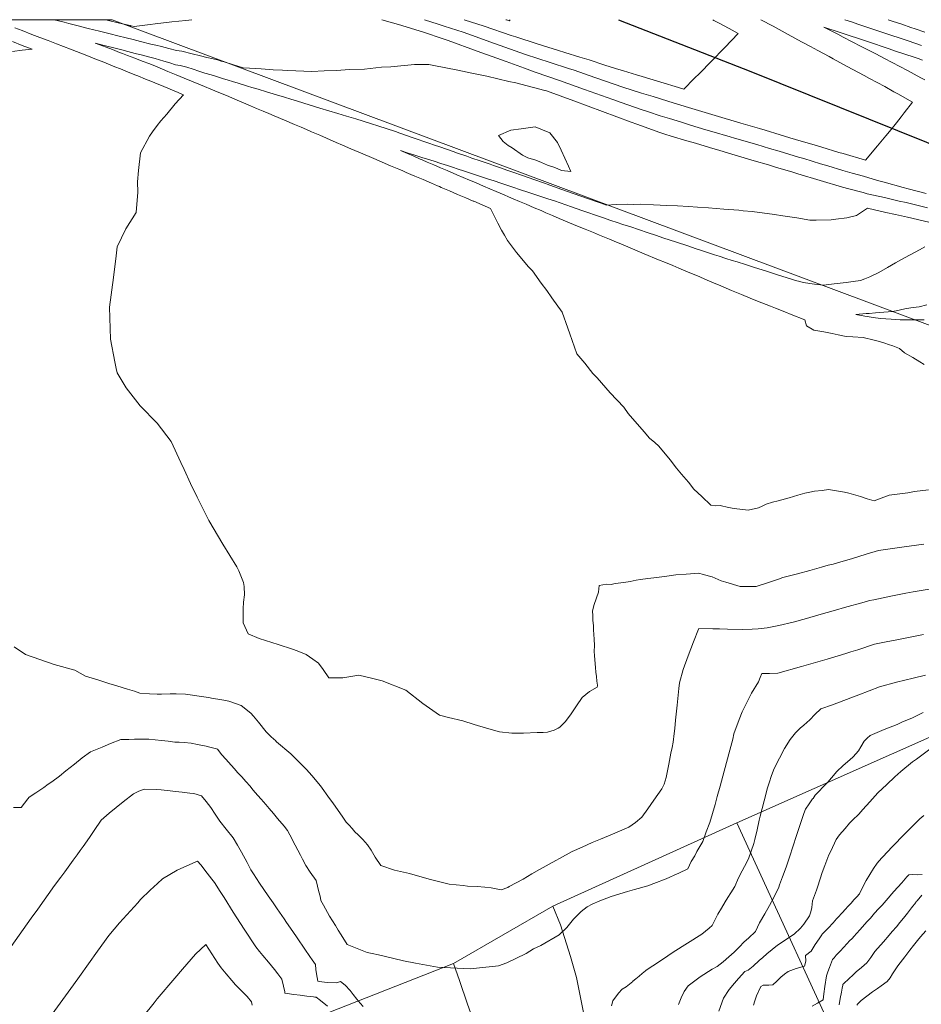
# Model space of a CAD drawing. Header units: inches. Extents: x 11351264 to 11356330, y 6702313 to 6706468.
# Tile 89 of 160: x 11353182 to 11353637, y 6705971 to 6706468. Entities that reach past the tile are written whole.
import ezdxf

# ---------------------------------------------------------------- set-up
doc = ezdxf.new("R2010")
doc.units = ezdxf.units.IN
doc.header["$MEASUREMENT"] = 0
doc.layers.add('Shumate_Contours_clip1', color=7, linetype='Continuous', lineweight=0)
doc.layers.add('Shumate_Parcels_clip1', color=7, linetype='Continuous', lineweight=0)
doc.layers.add('Shumate_Streets_clip1', color=7, linetype='Continuous')

msp = doc.modelspace()

# ---------------------------------------------------------------- linework, layer by layer
at = {"layer": 'Shumate_Contours_clip1'}
for points, elevation in [([(11353640.21, 6706373.11), (11353636.75, 6706373.96), (11353629.31, 6706375.77), (11353625.92, 6706376.54), (11353618.43, 6706378.3), (11353609.67, 6706380.26), (11353607.65, 6706380.81), (11353600.44, 6706382.73), (11353597.25, 6706383.58), (11353585.99, 6706386.98), (11353574.73, 6706390.36), (11353572.12, 6706391.13), (11353563.48, 6706393.72), (11353559.93, 6706394.78), (11353552.72, 6706396.93), (11353547.59, 6706398.45), (11353541.4, 6706400.28), (11353535.35, 6706402.08), (11353530.07, 6706403.63), (11353523.1, 6706405.71), (11353518.75, 6706406.98), (11353510.84, 6706409.33), (11353507.64, 6706410.33), (11353505.11, 6706411.14), (11353493.38, 6706415.45), (11353490.65, 6706416.44), (11353476.18, 6706421.75), (11353461.68, 6706427.09), (11353447.84, 6706432.21), (11353447.14, 6706432.43), (11353447.02, 6706432.42), (11353432.42, 6706436.2), (11353428.89, 6706436.87), (11353417.72, 6706439.62), (11353410.16, 6706441.04), (11353403.06, 6706442.7), (11353390.94, 6706444.97), (11353388.43, 6706445.53), (11353384.27, 6706445.49), (11353381.29, 6706445.53), (11353369.29, 6706444.33), (11353364.67, 6706444.07), (11353355.99, 6706443.12), (11353348.22, 6706442.91), (11353342.12, 6706442.54), (11353335.65, 6706442.38), (11353329.41, 6706441.99), (11353325.38, 6706442.05), (11353321.31, 6706442.25), (11353316.91, 6706442.47), (11353314.57, 6706442.61), (11353309.99, 6706442.84), (11353307.84, 6706442.98), (11353303.9, 6706443.25), (11353301.17, 6706443.4), (11353294.75, 6706443.88), (11353289.87, 6706445.37), (11353285.12, 6706446.82), (11353284.44, 6706447.02), (11353283.67, 6706447.24), (11353281.81, 6706447.78), (11353279.69, 6706448.28), (11353276.43, 6706449.1), (11353273.21, 6706449.93), (11353269.09, 6706450.96), (11353263.87, 6706452.19), (11353261.06, 6706452.59), (11353257.27, 6706453.6), (11353253.48, 6706454.53), (11353250.72, 6706455.23), (11353248.19, 6706455.85), (11353242.91, 6706457.17), (11353239.21, 6706458.08), (11353235.76, 6706458.95), (11353231.59, 6706460), (11353227.6, 6706461.01), (11353222.3, 6706462.33), (11353216.63, 6706463.75), (11353210.88, 6706465.21), (11353206.82, 6706466.24), (11353204.44, 6706466.84), (11353199.43, 6706468.13)], 1404), ([(11353268.86, 6706468.13), (11353265.79, 6706467.77), (11353258.79, 6706466.98), (11353256.12, 6706466.65), (11353251.78, 6706466.15), (11353246.55, 6706465.48), (11353239.79, 6706464.62), (11353238.22, 6706464.99), (11353237.98, 6706465.05), (11353237.7, 6706465.12), (11353232.44, 6706466.4), (11353226.78, 6706467.78), (11353225.37, 6706468.13)], 1406), ([(11353639.53, 6706380.37), (11353630.44, 6706382.71), (11353627.87, 6706383.35), (11353618.2, 6706386.12), (11353614.99, 6706386.99), (11353607.8, 6706389.06), (11353602.15, 6706390.64), (11353597.41, 6706392.01), (11353589.83, 6706394.31), (11353586.15, 6706395.42), (11353577.69, 6706397.96), (11353575.07, 6706398.74), (11353565.28, 6706401.67), (11353560.43, 6706403.12), (11353554.02, 6706405.03), (11353542.7, 6706408.37), (11353540.61, 6706408.98), (11353531.37, 6706411.67), (11353528.23, 6706412.59), (11353520.54, 6706414.9), (11353516.02, 6706416.31), (11353509.94, 6706418.17), (11353505.2, 6706419.65), (11353499.35, 6706421.53), (11353495.66, 6706422.7), (11353485.55, 6706426.34), (11353481.35, 6706427.82), (11353469.97, 6706431.9), (11353467.05, 6706432.92), (11353454.39, 6706437.46), (11353442.12, 6706441.65), (11353436.74, 6706443.59), (11353427.49, 6706446.93), (11353412.84, 6706452.25), (11353398.16, 6706457.63), (11353395.28, 6706458.7), (11353386.23, 6706461.69), (11353381.42, 6706463.13), (11353373.12, 6706465.62), (11353364.75, 6706468.13)], 1406), ([(11353556.11, 6706468.13), (11353562.21, 6706464.81), (11353565.22, 6706463.17), (11353568.33, 6706461.47), (11353574.71, 6706458.02), (11353576.89, 6706456.83), (11353581.09, 6706454.57), (11353584.72, 6706452.59), (11353590.51, 6706449.47), (11353592.56, 6706448.36), (11353599.56, 6706444.57), (11353608.23, 6706439.87), (11353610.87, 6706438.42), (11353618.56, 6706434.31), (11353623.2, 6706431.73), (11353625.23, 6706430.61), (11353632.52, 6706426.53), (11353628.3, 6706421.05), (11353626.79, 6706419.11), (11353624.45, 6706416.07), (11353620.92, 6706411.74), (11353619.12, 6706409.51), (11353614.91, 6706404.42), (11353608.81, 6706397.12), (11353597.56, 6706400.49), (11353595.41, 6706401.14), (11353586.9, 6706403.69), (11353583.03, 6706404.85), (11353576.38, 6706406.84), (11353570.64, 6706408.55), (11353565.85, 6706409.99), (11353558.25, 6706412.26), (11353555.33, 6706413.13), (11353545.94, 6706415.9), (11353533.04, 6706419.74), (11353522.85, 6706422.8), (11353512.23, 6706426.01), (11353505.33, 6706428.13), (11353501.62, 6706429.29), (11353495.87, 6706431.07), (11353491.03, 6706432.61), (11353486.38, 6706434.06), (11353477.58, 6706437.15), (11353472.25, 6706438.95), (11353461.82, 6706442.58), (11353458.98, 6706443.47), (11353449.7, 6706446.52), (11353437.2, 6706450.62), (11353432.06, 6706452.43), (11353421.69, 6706456.08), (11353408.08, 6706460.93), (11353405.77, 6706461.77), (11353396.3, 6706464.88), (11353393.24, 6706465.89), (11353386.31, 6706468.13)], 1408), ([(11353531.74, 6706468.13), (11353532.36, 6706467.79), (11353534.62, 6706466.56), (11353539.99, 6706463.64), (11353544.62, 6706461.12), (11353537.81, 6706454.08), (11353530.95, 6706447.06), (11353525.17, 6706441.2), (11353522.45, 6706438.49), (11353517.1, 6706433.07), (11353514.52, 6706433.85), (11353505.5, 6706436.54), (11353496.14, 6706439.36), (11353493.26, 6706440.26), (11353486.76, 6706442.22), (11353482.65, 6706443.51), (11353477.34, 6706445.11), (11353469.4, 6706447.8), (11353464.77, 6706449.19), (11353457.1, 6706451.61), (11353454, 6706452.56), (11353443.2, 6706455.96), (11353432.38, 6706459.41), (11353430, 6706460.22), (11353416.43, 6706464.89), (11353406.39, 6706468.13)], 1410), ([(11353429.59, 6706468.13), (11353429.06, 6706467.58), (11353427.66, 6706468.01), (11353427.39, 6706468.1), (11353427.32, 6706468.13)], 1412), ([(11353637.6, 6706447.69), (11353635.47, 6706448.45), (11353633.5, 6706449.14), (11353623.56, 6706452.46), (11353620.82, 6706453.37), (11353609.83, 6706457.04), (11353596.09, 6706461.63), (11353587.87, 6706464.38), (11353594.92, 6706460.74), (11353597.65, 6706459.32), (11353606.67, 6706454.66), (11353614.06, 6706450.81), (11353618.38, 6706448.56), (11353630.07, 6706442.44), (11353636.83, 6706438.8), (11353638.73, 6706437.77)], 1406), ([(11353637.17, 6706455.09), (11353630.31, 6706457.48), (11353617.64, 6706461.71), (11353604.96, 6706465.93), (11353602.28, 6706466.82), (11353598.37, 6706468.13)], 1408), ([(11353638.87, 6706461.76), (11353633.96, 6706463.46), (11353631.73, 6706464.24), (11353627.12, 6706465.84), (11353622.24, 6706467.46), (11353620.24, 6706468.13)], 1410), ([(11353179.46, 6706464.06), (11353183.22, 6706462.66), (11353188.18, 6706460.72), (11353192.22, 6706459.15), (11353196.36, 6706457.57), (11353200.53, 6706455.97), (11353204.07, 6706454.62), (11353207.58, 6706453.27), (11353213.72, 6706450.84), (11353216.8, 6706449.63), (11353219.08, 6706448.71), (11353224.45, 6706446.61), (11353229.2, 6706444.71), (11353233.65, 6706442.92), (11353235.52, 6706442.16), (11353239.29, 6706440.64), (11353242.5, 6706439.37), (11353244.65, 6706438.49), (11353249.08, 6706436.67), (11353251.33, 6706435.75), (11353253.51, 6706434.85), (11353257.94, 6706433.03), (11353262.03, 6706431.35), (11353262.24, 6706431.26), (11353264.68, 6706430.21), (11353260.42, 6706425.65), (11353256.3, 6706420.49), (11353253.28, 6706417.08), (11353251.37, 6706414.67), (11353249.06, 6706411.48), (11353247.58, 6706409.33), (11353242.92, 6706400.85), (11353241.89, 6706391.91), (11353241.41, 6706386.18), (11353241.66, 6706381.09), (11353240.76, 6706370.71), (11353235.53, 6706362.47), (11353231.27, 6706353.5), (11353230.66, 6706348.92), (11353229.27, 6706337.91), (11353227.36, 6706322.94), (11353227.76, 6706306.77), (11353230.07, 6706295.33), (11353230.6, 6706291.91), (11353231.23, 6706289.75), (11353235.7, 6706282.27), (11353242.75, 6706273.13), (11353251.34, 6706264.3), (11353258.48, 6706255.2), (11353263.24, 6706244.56), (11353264.98, 6706240.93), (11353268.15, 6706233.95), (11353271.48, 6706226.95), (11353277.44, 6706215.3), (11353284.49, 6706203.24), (11353291.56, 6706191.83), (11353292.67, 6706189.88), (11353295.01, 6706183.94), (11353295.24, 6706181.94), (11353295.49, 6706177.66), (11353294.9, 6706173.95), (11353294.78, 6706170.57), (11353294.82, 6706166.26), (11353294.85, 6706163.51), (11353297.35, 6706158.02), (11353302.92, 6706155.56), (11353312.42, 6706152.62), (11353319.65, 6706150.33), (11353321.99, 6706149.38), (11353326.6, 6706147.6), (11353329.98, 6706145.15), (11353332.84, 6706143.22), (11353335.17, 6706139.91), (11353338.01, 6706135.8), (11353340.41, 6706135.78), (11353345.14, 6706135.82), (11353353.14, 6706137.16), (11353359.6, 6706135.65), (11353364.95, 6706134.32), (11353376.79, 6706129.58), (11353385.41, 6706122.77), (11353393.82, 6706116.92), (11353398.41, 6706115.81), (11353405.59, 6706114.01), (11353411.39, 6706112.27), (11353417.61, 6706110.29), (11353424.22, 6706108.56), (11353430.32, 6706107.85), (11353436.26, 6706107.78), (11353443.11, 6706108.12), (11353446.16, 6706108.2), (11353448.31, 6706108.3), (11353451.67, 6706109.43), (11353453.78, 6706110.41), (11353454.66, 6706110.8), (11353455.13, 6706111.37), (11353457.4, 6706113.75), (11353460.33, 6706117.52), (11353463.07, 6706121.68), (11353465.83, 6706125.79), (11353467.66, 6706127.41), (11353469.56, 6706128.92), (11353473.38, 6706131.05), (11353473.54, 6706131.66), (11353473.57, 6706131.99), (11353473.34, 6706134.13), (11353473.09, 6706136.42), (11353472.84, 6706138.71), (11353472.61, 6706141), (11353472.24, 6706144.82), (11353472.06, 6706146.97), (11353471.91, 6706149.09), (11353472.12, 6706152.04), (11353471.86, 6706155.37), (11353471.59, 6706160.07), (11353471.51, 6706162.14), (11353471.32, 6706164.78), (11353471.25, 6706167.23), (11353471.09, 6706169.49), (11353471.68, 6706172.29), (11353473.16, 6706176.14), (11353474.18, 6706179.05), (11353474.37, 6706182.45), (11353478.07, 6706183.09), (11353480.48, 6706182.98), (11353482.56, 6706183.4), (11353486.92, 6706184), (11353490.02, 6706184.48), (11353493.2, 6706185.03), (11353495.33, 6706185.35), (11353499.03, 6706185.9), (11353501.96, 6706186.3), (11353507.38, 6706187.03), (11353513.14, 6706187.78), (11353518.32, 6706188.12), (11353524.68, 6706188.59), (11353526.91, 6706187.93), (11353531.49, 6706186.73), (11353536.09, 6706184.78), (11353538.29, 6706184.11), (11353545.57, 6706181.94), (11353548.07, 6706181.89), (11353553.72, 6706181.92), (11353559.33, 6706183.71), (11353562.48, 6706184.83), (11353564.9, 6706185.64), (11353567.17, 6706186.37), (11353574.46, 6706188.31), (11353580.77, 6706190.06), (11353586.57, 6706191.67), (11353589.97, 6706192.59), (11353592.48, 6706193.25), (11353597.63, 6706194.71), (11353601.74, 6706195.92), (11353609.19, 6706198.26), (11353615.38, 6706200.14), (11353627.11, 6706201.82), (11353638.3, 6706203.2)], 1404), ([(11353178.34, 6706457.1), (11353183.28, 6706455.14), (11353188.26, 6706453.16), (11353183.26, 6706452.69), (11353178.33, 6706452.04)], 1406), ([(11353640.88, 6706365.88), (11353630, 6706368.39), (11353623.96, 6706369.73), (11353619.12, 6706370.83), (11353609.83, 6706372.87), (11353604.35, 6706369.31), (11353599.4, 6706367.99), (11353593.9, 6706367.32), (11353591.51, 6706367), (11353583.88, 6706366.81), (11353580.81, 6706366.95), (11353574.22, 6706368), (11353567.1, 6706369.08), (11353562.92, 6706369.73), (11353551.61, 6706371.25), (11353547.17, 6706371.66), (11353544.89, 6706371.87), (11353537.31, 6706372.5), (11353529.64, 6706373.17), (11353524.08, 6706373.52), (11353519.51, 6706373.85), (11353513.93, 6706374.19), (11353508.51, 6706374.36), (11353501.86, 6706374.63), (11353495.22, 6706374.9), (11353491.8, 6706374.83), (11353488.53, 6706374.94), (11353483.05, 6706374.72), (11353478.08, 6706374.53), (11353475.38, 6706375.4), (11353474.9, 6706375.56), (11353468.57, 6706377.8), (11353461.8, 6706380.21), (11353455.02, 6706382.61), (11353448.25, 6706385.01), (11353447.3, 6706385.33), (11353446.27, 6706385.68), (11353441.46, 6706387.38), (11353439.1, 6706388.2), (11353434.69, 6706389.76), (11353431.91, 6706390.73), (11353427.92, 6706392.14), (11353424.72, 6706393.25), (11353421.15, 6706394.51), (11353419.38, 6706395.11), (11353417.46, 6706395.76), (11353414.37, 6706396.85), (11353410.24, 6706398.28), (11353407.6, 6706399.21), (11353403.02, 6706400.8), (11353400.84, 6706401.56), (11353394.08, 6706403.91), (11353391.37, 6706404.82), (11353388.43, 6706405.8), (11353380.53, 6706408.54), (11353373.77, 6706410.88), (11353371.67, 6706411.61), (11353367, 6706413.23), (11353363.25, 6706414.43), (11353358.98, 6706415.78), (11353351.65, 6706418), (11353347.01, 6706419.4), (11353342.6, 6706420.74), (11353333.54, 6706423.49), (11353328.08, 6706425.15), (11353322.23, 6706426.93), (11353318.81, 6706427.98), (11353315.61, 6706428.95), (11353311.57, 6706430.18), (11353306.59, 6706431.69), (11353302.27, 6706433.01), (11353299.2, 6706433.94), (11353296.99, 6706434.62), (11353292.22, 6706436.1), (11353289.41, 6706436.96), (11353287.22, 6706437.62), (11353284.27, 6706438.51), (11353281.32, 6706439.4), (11353278.59, 6706440.23), (11353275.49, 6706441.17), (11353272.44, 6706442.16), (11353269.58, 6706443.12), (11353266.3, 6706444.09), (11353263.05, 6706444.93), (11353260.7, 6706445.38), (11353257.75, 6706446.27), (11353254.79, 6706447.17), (11353250.39, 6706448.52), (11353247.66, 6706449.23), (11353243.94, 6706450.17), (11353240.23, 6706451.12), (11353236.5, 6706452.08), (11353233.53, 6706452.84), (11353229.58, 6706453.86), (11353225.99, 6706454.79), (11353220.08, 6706456.31), (11353225.6, 6706454.23), (11353228.81, 6706453.01), (11353232.42, 6706451.64), (11353233.87, 6706451.07), (11353236.46, 6706450.08), (11353240.17, 6706448.66), (11353243.88, 6706447.24), (11353247.59, 6706445.82), (11353251.38, 6706444.27), (11353254.11, 6706443.14), (11353256.84, 6706442.02), (11353260.93, 6706440.34), (11353265.05, 6706438.65), (11353269.58, 6706436.77), (11353275.32, 6706434.35), (11353278.42, 6706433.06), (11353280.46, 6706432.21), (11353283.37, 6706431), (11353286.29, 6706429.78), (11353290.51, 6706428.02), (11353295.01, 6706426.11), (11353298.51, 6706424.62), (11353301.56, 6706423.34), (11353304.85, 6706421.96), (11353307.7, 6706420.76), (11353310.41, 6706419.62), (11353315.67, 6706417.36), (11353320.7, 6706415.2), (11353324.01, 6706413.79), (11353326.66, 6706412.66), (11353329.21, 6706411.58), (11353333.4, 6706409.76), (11353336.87, 6706408.24), (11353341.74, 6706406.11), (11353344.89, 6706404.75), (11353349.04, 6706402.98), (11353353.19, 6706401.21), (11353358.34, 6706399.01), (11353360.8, 6706397.96), (11353365, 6706396.16), (11353369.19, 6706394.37), (11353373.39, 6706392.57), (11353375.36, 6706391.73), (11353377.12, 6706390.98), (11353379.37, 6706390.02), (11353381.36, 6706389.17), (11353385.6, 6706387.36), (11353389.85, 6706385.54), (11353392.77, 6706384.29), (11353393.82, 6706383.84), (11353394.74, 6706383.45), (11353398.88, 6706381.68), (11353403.01, 6706379.92), (11353407.15, 6706378.15), (11353410.89, 6706376.55), (11353411.2, 6706376.42), (11353415.38, 6706374.63), (11353419.56, 6706372.85), (11353421.44, 6706369.15), (11353423.27, 6706365.41), (11353425.2, 6706361.76), (11353426.61, 6706359.36), (11353428.11, 6706356.69), (11353432.65, 6706350.64), (11353438.7, 6706343.32), (11353440.75, 6706341.27), (11353445.16, 6706335.07), (11353447.96, 6706331.37), (11353450.48, 6706327.75), (11353455.81, 6706320.44), (11353458.64, 6706312.4), (11353459.65, 6706309.48), (11353463.13, 6706299.43), (11353467.16, 6706294.72), (11353471.23, 6706289.48), (11353473.41, 6706287.22), (11353479.94, 6706279.7), (11353486.97, 6706272.39), (11353489.16, 6706269.21), (11353497.15, 6706260.08), (11353499.84, 6706256.87), (11353502.52, 6706254.59), (11353504.58, 6706252.83), (11353510.33, 6706245.79), (11353513.41, 6706241.66), (11353515.95, 6706238.58), (11353519.56, 6706234.63), (11353522.26, 6706230.97), (11353526.21, 6706227.4), (11353530.84, 6706223), (11353533.37, 6706222.71), (11353535.58, 6706222.75), (11353539.79, 6706221.76), (11353542.52, 6706221.31), (11353549.65, 6706220.52), (11353554.86, 6706221.68), (11353556.76, 6706222.48), (11353558.79, 6706223.4), (11353561.89, 6706224.47), (11353564.72, 6706225.18), (11353570.38, 6706226.75), (11353572.46, 6706227.3), (11353574.66, 6706227.94), (11353578.26, 6706229.01), (11353580.68, 6706229.61), (11353583.09, 6706230.06), (11353587, 6706230.39), (11353590.22, 6706230.84), (11353593.29, 6706230.35), (11353598.34, 6706229.51), (11353600.41, 6706228.98), (11353606.3, 6706227.31), (11353609.72, 6706226.14), (11353613.21, 6706225.18), (11353620.87, 6706227.95), (11353630.28, 6706229.24), (11353633.66, 6706229.88), (11353640.62, 6706230.71)], 1402), ([(11353638.87, 6706353.35), (11353636.16, 6706351.94), (11353633.91, 6706350.74), (11353628.58, 6706347.85), (11353623.98, 6706345.26), (11353620.03, 6706342.93), (11353615.55, 6706340.46), (11353611.02, 6706338.21), (11353608.53, 6706337.28), (11353606.38, 6706336.46), (11353602.69, 6706335.97), (11353599.1, 6706335.45), (11353593.07, 6706334.68), (11353587.74, 6706333.99), (11353583.09, 6706334.63), (11353577.46, 6706335.4), (11353575.72, 6706335.85), (11353573.46, 6706336.49), (11353570.98, 6706337.24), (11353564.92, 6706339.16), (11353558.86, 6706341.07), (11353552.8, 6706342.99), (11353548.32, 6706344.44), (11353544.05, 6706345.78), (11353541.63, 6706346.56), (11353538.36, 6706347.59), (11353534.94, 6706348.68), (11353532.65, 6706349.41), (11353529.18, 6706350.56), (11353526.56, 6706351.43), (11353522.89, 6706352.66), (11353519.77, 6706353.7), (11353512.96, 6706355.91), (11353507.05, 6706357.83), (11353502.83, 6706359.25), (11353499.1, 6706360.51), (11353494.29, 6706362.14), (11353490.38, 6706363.46), (11353486.37, 6706364.78), (11353483.48, 6706365.74), (11353480.3, 6706366.78), (11353476.07, 6706368.23), (11353473.04, 6706369.27), (11353468.25, 6706370.92), (11353465.78, 6706371.78), (11353460.49, 6706373.62), (11353451.88, 6706376.63), (11353448.5, 6706377.74), (11353445.46, 6706378.74), (11353441.91, 6706379.92), (11353438.36, 6706381.09), (11353434.81, 6706382.27), (11353430.88, 6706383.56), (11353424.86, 6706385.61), (11353421.48, 6706386.72), (11353418.1, 6706387.82), (11353413.52, 6706389.31), (11353409.96, 6706390.47), (11353406.4, 6706391.63), (11353402.83, 6706392.79), (11353400.85, 6706393.43), (11353397.85, 6706394.45), (11353394.47, 6706395.53), (11353391.1, 6706396.62), (11353387.73, 6706397.7), (11353384.99, 6706398.58), (11353381.41, 6706399.73), (11353378.07, 6706400.79), (11353374.14, 6706402.05), (11353377.79, 6706400.49), (11353380.85, 6706399.18), (11353384.15, 6706397.77), (11353385.07, 6706397.37), (11353387.71, 6706396.24), (11353391.08, 6706394.8), (11353394.44, 6706393.36), (11353397.81, 6706391.92), (11353402.64, 6706389.85), (11353405.8, 6706388.5), (11353408.96, 6706387.15), (11353411.95, 6706385.87), (11353416.06, 6706384.11), (11353419.27, 6706382.74), (11353422.49, 6706381.36), (11353426.54, 6706379.63), (11353428.73, 6706378.69), (11353430.99, 6706377.73), (11353434.21, 6706376.35), (11353437.54, 6706374.92), (11353441.56, 6706373.2), (11353445.1, 6706371.69), (11353447.53, 6706370.64), (11353450.86, 6706369.21), (11353454.34, 6706367.74), (11353459.42, 6706365.61), (11353463.55, 6706363.87), (11353467.35, 6706362.31), (11353471.56, 6706360.58), (11353474.69, 6706359.3), (11353479.59, 6706357.27), (11353482.03, 6706356.27), (11353485.7, 6706354.76), (11353490.14, 6706352.93), (11353497.16, 6706349.97), (11353504.35, 6706346.94), (11353507.94, 6706345.45), (11353511.61, 6706343.92), (11353514.7, 6706342.64), (11353518.2, 6706341.18), (11353525.21, 6706338.21), (11353527.83, 6706337.09), (11353532.19, 6706335.23), (11353535.83, 6706333.67), (11353541.27, 6706331.4), (11353546.22, 6706329.36), (11353550.69, 6706327.57), (11353554.43, 6706326.06), (11353560.84, 6706323.49), (11353563.46, 6706322.42), (11353568.14, 6706320.55), (11353571.28, 6706319.29), (11353578.29, 6706316.49), (11353579.08, 6706313.52), (11353582.75, 6706311.42), (11353587.75, 6706310.43), (11353591.97, 6706309.72), (11353595.06, 6706309.04), (11353599.05, 6706308.2), (11353602.5, 6706308.05), (11353607.68, 6706307.64), (11353613.28, 6706306.34), (11353615.84, 6706305.55), (11353618.63, 6706304.75), (11353620.5, 6706304.02), (11353622.65, 6706303.47), (11353626.08, 6706302.16), (11353628.47, 6706299.97), (11353632.8, 6706297.6), (11353636.3, 6706295.41), (11353638.53, 6706293.96)], 1400), ([(11353639.8, 6706324.11), (11353635.93, 6706323.09), (11353632.98, 6706322.74), (11353629.47, 6706322.31), (11353627.19, 6706321.72), (11353625.13, 6706321.2), (11353622.4, 6706320.73), (11353618.05, 6706320.43), (11353615.96, 6706320.27), (11353613.87, 6706320.1), (11353610.7, 6706319.81), (11353609.27, 6706319.7), (11353604.06, 6706319.17), (11353608.56, 6706318.37), (11353609.64, 6706318.27), (11353612.72, 6706317.81), (11353616.5, 6706317.28), (11353619.06, 6706317.12), (11353621.86, 6706316.92), (11353624.07, 6706316.76), (11353626.34, 6706316.62), (11353629.9, 6706316.55), (11353631.9, 6706316.56), (11353634.44, 6706316.57), (11353638.46, 6706316.52)], 1398), ([(11353179.14, 6706151.49), (11353184.89, 6706147.63), (11353199.33, 6706142.55), (11353209.74, 6706139.66), (11353215.28, 6706136.66), (11353221.98, 6706134.57), (11353226.94, 6706132.88), (11353230.98, 6706131.76), (11353236.45, 6706130.1), (11353239.99, 6706129), (11353242.7, 6706128.09), (11353247.47, 6706127.62), (11353251.39, 6706127.53), (11353253.54, 6706127.57), (11353257.97, 6706127.64), (11353261.03, 6706127.67), (11353265.62, 6706127.52), (11353269.26, 6706127.01), (11353272.62, 6706126.54), (11353277.31, 6706125.8), (11353279.61, 6706125.36), (11353281.98, 6706125.02), (11353284.94, 6706124.48), (11353287.48, 6706123.91), (11353293.78, 6706121.84), (11353298.59, 6706118.01), (11353299.93, 6706116.46), (11353302.48, 6706113.47), (11353306.44, 6706108.46), (11353308.91, 6706105.91), (11353310.03, 6706105.04), (11353310.49, 6706104.62), (11353310.92, 6706104.22), (11353311.6, 6706103.48), (11353318.9, 6706097.33), (11353320.51, 6706095.79), (11353326.78, 6706089.5), (11353329.43, 6706086.42), (11353333.78, 6706081.25), (11353338.38, 6706074.84), (11353339.96, 6706072.61), (11353342.78, 6706068.85), (11353344.75, 6706065.92), (11353346.74, 6706062.96), (11353348.21, 6706061.39), (11353349.74, 6706059.72), (11353351.2, 6706058.03), (11353352.79, 6706056.41), (11353355.1, 6706054.11), (11353357.48, 6706051.49), (11353359.38, 6706048.83), (11353361.45, 6706045.17), (11353364.31, 6706041.03), (11353371.18, 6706038.57), (11353378.67, 6706036.96), (11353388.71, 6706034.19), (11353398.67, 6706031.59), (11353405.77, 6706030.86), (11353407.97, 6706030.65), (11353412.88, 6706030.41), (11353416.76, 6706030), (11353419.98, 6706029.7), (11353424.93, 6706028.78), (11353428.3, 6706029.86), (11353429.07, 6706030.39), (11353436.01, 6706034.14), (11353440.42, 6706036.77), (11353444.27, 6706038.91), (11353452.56, 6706043.57), (11353454.5, 6706044.59), (11353460.9, 6706048.12), (11353465.89, 6706050.25), (11353470.96, 6706052.64), (11353475.1, 6706054.34), (11353481.15, 6706056.79), (11353489.38, 6706060.3), (11353492.71, 6706062.7), (11353496.04, 6706065.34), (11353499.05, 6706069.65), (11353501.99, 6706074.01), (11353506.09, 6706079.7), (11353507.24, 6706082.04), (11353508.29, 6706085.46), (11353509.62, 6706092.19), (11353510.69, 6706097.7), (11353511.26, 6706100.62), (11353511.76, 6706103.21), (11353512.31, 6706107.72), (11353512.62, 6706110.15), (11353512.99, 6706114.42), (11353513.82, 6706122.03), (11353514.67, 6706130.47), (11353514.95, 6706133.18), (11353516.89, 6706139.96), (11353519.4, 6706146.95), (11353522.11, 6706154.01), (11353524.58, 6706160.33), (11353524.71, 6706160.68), (11353531.81, 6706160.55), (11353535.15, 6706160.46), (11353539.29, 6706160.3), (11353546.83, 6706160.14), (11353551.72, 6706160.36), (11353554.7, 6706160.49), (11353559.24, 6706160.97), (11353565.2, 6706162.26), (11353572.34, 6706163.94), (11353579.16, 6706165.79), (11353585.29, 6706167.51), (11353593.76, 6706169.97), (11353598.21, 6706171.24), (11353608.21, 6706174), (11353610.95, 6706174.77), (11353613.02, 6706175.19), (11353621.59, 6706177.03), (11353629.22, 6706178.45), (11353632.84, 6706179.15), (11353637.01, 6706179.93), (11353644.05, 6706181.13)], 1406), ([(11353178.94, 6706070.27), (11353182.7, 6706070.27), (11353186.15, 6706074.74), (11353186.82, 6706075.5), (11353190.19, 6706077.7), (11353194.2, 6706080.47), (11353196.44, 6706082.1), (11353198.17, 6706083.27), (11353202.08, 6706086.11), (11353205.21, 6706088.74), (11353209.6, 6706092.18), (11353213.57, 6706095.34), (11353217.68, 6706098.39), (11353223.56, 6706100.8), (11353227.85, 6706102.56), (11353233.09, 6706104.65), (11353237.02, 6706104.7), (11353239.86, 6706104.83), (11353247.18, 6706104.79), (11353253.53, 6706104.07), (11353256.92, 6706103.71), (11353260.31, 6706103.33), (11353262.44, 6706103.24), (11353265.01, 6706103.07), (11353268.53, 6706102.78), (11353271.79, 6706102.16), (11353276.12, 6706101.2), (11353277.97, 6706100.72), (11353281.24, 6706099.92), (11353281.85, 6706099.78), (11353284.06, 6706096.96), (11353286.03, 6706094.73), (11353288.8, 6706091.64), (11353290.35, 6706089.9), (11353292, 6706088.03), (11353294.1, 6706085.71), (11353296.19, 6706083.39), (11353298.26, 6706081.02), (11353299.73, 6706079.26), (11353302.18, 6706076.38), (11353303.84, 6706074.47), (11353306.16, 6706071.87), (11353307.96, 6706069.75), (11353310.08, 6706067.25), (11353312.07, 6706064.66), (11353315.49, 6706060.83), (11353317.08, 6706058.65), (11353318.27, 6706056.5), (11353321.04, 6706051.32), (11353323.68, 6706046.22), (11353324.73, 6706044.2), (11353326.36, 6706041.07), (11353328.64, 6706037.61), (11353331.55, 6706033.36), (11353332.95, 6706027.78), (11353333.59, 6706025.52), (11353334, 6706023.32), (11353335.4, 6706020.95), (11353338.29, 6706015.45), (11353341.32, 6706010.78), (11353342.79, 6706008.4), (11353344.25, 6706006.07), (11353347.25, 6706001.14), (11353357.43, 6705997.09), (11353359.81, 6705996.58), (11353363.1, 6705995.86), (11353370.76, 6705994.01), (11353375.63, 6705992.87), (11353381.77, 6705991.62), (11353389.09, 6705990.31), (11353392.93, 6705989.72), (11353409.36, 6705988.76), (11353423.62, 6705990.28), (11353427.83, 6705991.89), (11353432.43, 6705994.02), (11353437.59, 6705996.6), (11353441.34, 6705998.97), (11353444.96, 6706000.64), (11353454.34, 6706005.97), (11353458.14, 6706009.78), (11353461.54, 6706013.97), (11353465.44, 6706017.7), (11353468.45, 6706020.09), (11353470.91, 6706021.45), (11353474.77, 6706023.14), (11353480.42, 6706025.34), (11353488.69, 6706027.9), (11353492.21, 6706028.91), (11353499.07, 6706030.7), (11353501.98, 6706031.85), (11353508.23, 6706034.21), (11353510.19, 6706035.12), (11353512.28, 6706036.12), (11353514.73, 6706037.22), (11353519.21, 6706039.38), (11353520.94, 6706043.07), (11353522.66, 6706045.81), (11353523.77, 6706048.15), (11353526.76, 6706053.19), (11353528.51, 6706058.04), (11353530.36, 6706062.74), (11353533, 6706071.82), (11353534.02, 6706075.85), (11353535.46, 6706081.07), (11353537.53, 6706088.64), (11353539.23, 6706094.86), (11353539.81, 6706097.41), (11353541.84, 6706104.87), (11353542.41, 6706107.56), (11353545.12, 6706114.73), (11353546.61, 6706118.67), (11353549.51, 6706124.33), (11353551.39, 6706128.08), (11353554.82, 6706133.71), (11353555.67, 6706135.99), (11353556.53, 6706137.96), (11353560.34, 6706138), (11353564.66, 6706138.18), (11353576.6, 6706141.43), (11353589.54, 6706145.18), (11353598.99, 6706148.11), (11353601.5, 6706148.83), (11353604.92, 6706149.86), (11353613.44, 6706152.72), (11353619.36, 6706153.96), (11353623.75, 6706154.83), (11353630.51, 6706156.13), (11353638.08, 6706157.61)], 1408), ([(11353480.65, 6705970.15), (11353481.33, 6705972.6), (11353484.26, 6705976.55), (11353486.06, 6705978.56), (11353488.13, 6705979.73), (11353489.8, 6705981.14), (11353491.38, 6705982.47), (11353491.48, 6705982.55), (11353493.01, 6705983.84), (11353494.61, 6705985.19), (11353496.21, 6705986.54), (11353497.81, 6705987.89), (11353498.12, 6705988.12), (11353504.83, 6705992.61), (11353509.02, 6705995.35), (11353511.87, 6705997.23), (11353519.01, 6706001.77), (11353526.21, 6706006.27), (11353529.88, 6706009.41), (11353531.54, 6706010.67), (11353532.83, 6706013.43), (11353534.39, 6706016.39), (11353536.13, 6706019.41), (11353537.97, 6706022.66), (11353539.4, 6706024.86), (11353540.9, 6706027.16), (11353542.86, 6706030.47), (11353544.82, 6706034.74), (11353546.69, 6706038.39), (11353547.8, 6706040.56), (11353549.84, 6706044.42), (11353552.48, 6706052.12), (11353552.93, 6706054.14), (11353554.11, 6706059.06), (11353555.26, 6706063.97), (11353555.76, 6706065.99), (11353557.67, 6706073.74), (11353559.48, 6706080.22), (11353560.35, 6706083.31), (11353561.25, 6706086), (11353562.36, 6706089.18), (11353563.93, 6706092.35), (11353565.39, 6706095.19), (11353568.03, 6706100.04), (11353570.8, 6706104.63), (11353572.14, 6706106.33), (11353573.57, 6706108.01), (11353575.9, 6706110.39), (11353577.81, 6706111.88), (11353580.77, 6706114.52), (11353583.24, 6706117.29), (11353586.24, 6706120.15), (11353592.14, 6706122.14), (11353601.51, 6706125.61), (11353605.41, 6706127.19), (11353615.88, 6706131.21), (11353624.45, 6706133.53), (11353632.84, 6706135.57), (11353639.09, 6706137.13)], 1410), ([(11353514.49, 6705970.87), (11353515.9, 6705974.16), (11353517.39, 6705977.31), (11353519.44, 6705980.32), (11353525.34, 6705984.81), (11353531.43, 6705988.66), (11353534.02, 6705990), (11353537.03, 6705992.41), (11353539.92, 6705994.9), (11353542.54, 6705997.32), (11353545.09, 6705999.85), (11353547.61, 6706002.38), (11353549.82, 6706004.36), (11353553.34, 6706007.65), (11353555.39, 6706012.03), (11353558.08, 6706016.68), (11353560.4, 6706020.73), (11353562.59, 6706024.79), (11353565.2, 6706030.01), (11353565.49, 6706031.18), (11353566.99, 6706035.23), (11353568.8, 6706040.22), (11353570.79, 6706046.16), (11353572.05, 6706049.93), (11353574.25, 6706056.66), (11353575.24, 6706059.7), (11353577.79, 6706067.24), (11353578.5, 6706069.39), (11353580.41, 6706072.17), (11353582.16, 6706074.62), (11353582.37, 6706074.89), (11353583.49, 6706076.45), (11353585.67, 6706078.79), (11353587.17, 6706080.47), (11353589.8, 6706083.06), (11353591.75, 6706085.34), (11353594.35, 6706088.51), (11353597.52, 6706091.57), (11353600.98, 6706094.43), (11353602.59, 6706095.81), (11353605.36, 6706098.91), (11353606.45, 6706101.01), (11353608.13, 6706103.79), (11353609.62, 6706105.28), (11353611.22, 6706106.6), (11353618.31, 6706109.74), (11353624.82, 6706112.21), (11353627.18, 6706113.34), (11353632.66, 6706115.6), (11353637.92, 6706118.21)], 1412), ([(11353534.79, 6705967.43), (11353537.22, 6705973.93), (11353540.11, 6705978.32), (11353542.78, 6705981.67), (11353544.84, 6705983.99), (11353547.96, 6705987.41), (11353549.63, 6705988.23), (11353552.21, 6705990.14), (11353555.26, 6705992.97), (11353557.09, 6705994.62), (11353559.14, 6705996.46), (11353561.76, 6705998.56), (11353564.46, 6706000.72), (11353568.76, 6706003.61), (11353570.58, 6706004.79), (11353572.93, 6706006.35), (11353575.97, 6706009.28), (11353577.77, 6706011.37), (11353580.54, 6706015.65), (11353581.26, 6706017.61), (11353581.81, 6706019.81), (11353582.1, 6706023.16), (11353584.06, 6706028.6), (11353584.74, 6706030.59), (11353587.02, 6706037.42), (11353588.38, 6706041.06), (11353590.42, 6706046.4), (11353591.3, 6706048.31), (11353593.99, 6706054.21), (11353595.68, 6706056.56), (11353598.52, 6706059.74), (11353600.86, 6706062.31), (11353602.3, 6706063.84), (11353605.43, 6706066.91), (11353607.44, 6706069.22), (11353611, 6706073.13), (11353615.13, 6706077.62), (11353619.6, 6706081.85), (11353623.59, 6706085.7), (11353626.73, 6706088.4), (11353632.58, 6706093.37), (11353634.54, 6706094.77), (11353642.02, 6706100.25)], 1414), ([(11353177.68, 6706000.06), (11353187.86, 6706014.38), (11353191.09, 6706018.93), (11353199.6, 6706030.9), (11353202.69, 6706035.12), (11353204.71, 6706037.87), (11353209.01, 6706043.75), (11353210.92, 6706046.37), (11353212.54, 6706048.64), (11353213.97, 6706050.62), (11353217.24, 6706055.2), (11353219.61, 6706058.76), (11353223.15, 6706063.87), (11353227.07, 6706067.5), (11353230.65, 6706070.33), (11353234.18, 6706073.21), (11353239.42, 6706077.16), (11353242.2, 6706078.56), (11353244.86, 6706079.52), (11353250.89, 6706079.37), (11353253.47, 6706079.3), (11353257.99, 6706078.68), (11353260.57, 6706078.39), (11353263.91, 6706077.99), (11353267.83, 6706077.6), (11353269.83, 6706077.37), (11353273.71, 6706076.22), (11353276.05, 6706073.35), (11353278.52, 6706070.29), (11353280.69, 6706066.98), (11353283.02, 6706063.43), (11353286.24, 6706059.37), (11353289.69, 6706054.97), (11353291.9, 6706051.21), (11353293.87, 6706047.66), (11353296.73, 6706042.53), (11353298.59, 6706038.8), (11353299.94, 6706036.85), (11353302.98, 6706032.06), (11353307.45, 6706025.61), (11353309.88, 6706022.09), (11353311.92, 6706019.15), (11353315.45, 6706014.03), (11353316.67, 6706012.26), (11353319.79, 6706007.74), (11353321.96, 6706004.4), (11353325.85, 6705998.83), (11353328.38, 6705995.1), (11353329.65, 6705993.3), (11353331.23, 6705991.04), (11353331.45, 6705988.42), (11353331.83, 6705986.38), (11353332.44, 6705982.56), (11353334.43, 6705982.31), (11353337.13, 6705981.97), (11353341.91, 6705981.77), (11353343.92, 6705982.46), (11353346.2, 6705980.63), (11353348.72, 6705977.87), (11353350.26, 6705975.87), (11353352.18, 6705973.5), (11353353.83, 6705971.54), (11353355.29, 6705969.8)], 1410), ([(11353552.34, 6705970.56), (11353552.94, 6705972.59), (11353553.77, 6705975.22), (11353555.99, 6705979.93), (11353557.13, 6705980.6), (11353557.84, 6705980.65), (11353560, 6705980.58), (11353562.06, 6705980.83), (11353564.13, 6705982.62), (11353566.1, 6705984.55), (11353568.03, 6705986.12), (11353569.82, 6705987.44), (11353573.95, 6705988.95), (11353578.15, 6705990.18), (11353578.78, 6705992.68), (11353578.62, 6705995.5), (11353581.43, 6705997.8), (11353583.52, 6706001.14), (11353585.43, 6706004.04), (11353586.81, 6706006), (11353586.98, 6706006.25), (11353589.97, 6706009.42), (11353592.47, 6706012.12), (11353594.19, 6706014.04), (11353594.74, 6706014.58), (11353597.19, 6706017.25), (11353598.65, 6706018.85), (11353600.11, 6706020.44), (11353601.57, 6706022.04), (11353602.98, 6706023.64), (11353604.42, 6706025.23), (11353605.84, 6706026.77), (11353605.94, 6706026.99), (11353607.49, 6706030.17), (11353609.18, 6706033.37), (11353611, 6706036.47), (11353612.96, 6706039.47), (11353614.81, 6706042.19), (11353616.89, 6706044.69), (11353617.14, 6706044.95), (11353620.4, 6706048.41), (11353621.83, 6706049.9), (11353623.83, 6706051.99), (11353627.26, 6706055.56), (11353630.7, 6706059.08), (11353633.7, 6706062.02), (11353636.31, 6706064.54), (11353638.29, 6706066.25)], 1416), ([(11353197.01, 6705964.03), (11353209.19, 6705980.83), (11353212.19, 6705985.02), (11353221.23, 6705997.68), (11353226.95, 6706005.66), (11353232.35, 6706012.04), (11353241.54, 6706022.17), (11353242.98, 6706023.81), (11353247.79, 6706028.53), (11353251.53, 6706031.97), (11353254.04, 6706034.32), (11353261.53, 6706038.62), (11353269.33, 6706042.23), (11353271.79, 6706043.25), (11353273.33, 6706041.3), (11353276.6, 6706037.17), (11353278.88, 6706034.12), (11353280.23, 6706032.37), (11353283.22, 6706027.85), (11353285.16, 6706024.91), (11353289.79, 6706017.43), (11353295.25, 6706008.9), (11353301.19, 6705999.86), (11353302.96, 6705997.6), (11353304.68, 6705995.52), (11353307.53, 6705992.23), (11353310.52, 6705988.52), (11353312.26, 6705986.26), (11353314.31, 6705983.57), (11353315.15, 6705980.08), (11353315.77, 6705977.14), (11353315.85, 6705976.55), (11353317.06, 6705976.38), (11353320.38, 6705975.93), (11353323.55, 6705975.51), (11353326.97, 6705975.06), (11353330.22, 6705974.65), (11353330.91, 6705974.57), (11353331.58, 6705974.49), (11353333.82, 6705972.88), (11353337.4, 6705970.05)], 1412), ([(11353581.88, 6705969.94), (11353584.71, 6705971.54), (11353587.51, 6705973.21), (11353587.83, 6705976.19), (11353588.34, 6705979.83), (11353589.21, 6705985.32), (11353589.9, 6705987.29), (11353590.66, 6705989.51), (11353592.15, 6705993.5), (11353593, 6705994.46), (11353594.05, 6705995.68), (11353596.03, 6705997.76), (11353598, 6705999.85), (11353601, 6706003.07), (11353601.93, 6706003.99), (11353602.24, 6706004.39), (11353602.92, 6706005.14), (11353606, 6706008.54), (11353609.74, 6706012.7), (11353611.3, 6706014.48), (11353613.47, 6706016.88), (11353615.48, 6706019.15), (11353617.21, 6706021.05), (11353620.24, 6706024.55), (11353622.2, 6706026.69), (11353623.24, 6706027.81), (11353625.23, 6706030), (11353627.21, 6706032.24), (11353629.75, 6706035.23), (11353630.8, 6706036.22), (11353632.8, 6706036.51), (11353634.97, 6706036.25), (11353637.42, 6706036.44)], 1418), ([(11353595.65, 6705970.64), (11353596.13, 6705973.77), (11353596.69, 6705976.96), (11353597.11, 6705979.06), (11353597.38, 6705980.65), (11353597.5, 6705981), (11353597.82, 6705981.32), (11353600.67, 6705983.94), (11353602.39, 6705985.6), (11353604.19, 6705987.25), (11353606.9, 6705989.52), (11353609.48, 6705991.78), (11353611.62, 6705994.56), (11353613.52, 6705997.52), (11353617.87, 6706002.48), (11353620.86, 6706005.83), (11353622.39, 6706007.62), (11353624.46, 6706010.06), (11353626.22, 6706012.25), (11353628, 6706014.36), (11353630.1, 6706017.02), (11353632.06, 6706019.59), (11353634.2, 6706022.38), (11353634.48, 6706022.78), (11353634.85, 6706023.24), (11353637.25, 6706026.05)], 1420), ([(11353604.46, 6705970.53), (11353605.04, 6705971.23), (11353606.65, 6705972.77), (11353609.6, 6705975.06), (11353612.47, 6705977.2), (11353614.86, 6705978.91), (11353616.78, 6705980.3), (11353619.76, 6705982.36), (11353621.33, 6705984.23), (11353622.52, 6705986.23), (11353624.09, 6705988.86), (11353625.17, 6705990.42), (11353628.71, 6705994.95), (11353631.27, 6705998.24), (11353633.03, 6706000.55), (11353635.14, 6706003.2), (11353636.65, 6706005.03), (11353639.37, 6706008)], 1422), ([(11353244.23, 6705964.71), (11353249.82, 6705971.65), (11353251.43, 6705973.62), (11353260.34, 6705984.19), (11353264.19, 6705988.63), (11353270.71, 6705996.2), (11353275.99, 6706001.09), (11353281.94, 6705991.67), (11353283.66, 6705989.39), (11353286.26, 6705986.26), (11353289.02, 6705982.99), (11353290.96, 6705980.68), (11353292.87, 6705978.75), (11353294.91, 6705976.69), (11353296.74, 6705974.79), (11353298.93, 6705972.22), (11353299.25, 6705970.53)], 1414)]:
    msp.add_lwpolyline(points, dxfattribs=dict(at, elevation=elevation))
at = {"layer": 'Shumate_Contours_clip1', "elevation": 1402}
msp.add_lwpolyline([(11353423.6, 6706409.57), (11353426.07, 6706406.56), (11353428.6, 6706404.65), (11353430.5, 6706403.47), (11353435.8, 6706399.78), (11353438.51, 6706398.3), (11353442.52, 6706397.12), (11353445.3, 6706395.95), (11353448.31, 6706394.74), (11353452.11, 6706393.55), (11353455.38, 6706391.93), (11353460.19, 6706391.52), (11353458.9, 6706394.1), (11353455.35, 6706402.21), (11353453.46, 6706406.19), (11353449.58, 6706411.04), (11353442.09, 6706413.99), (11353435.1, 6706412.94), (11353429.87, 6706412.27)], close=True, dxfattribs=at)
at = {"layer": 'Shumate_Parcels_clip1'}
for points in [[(11353722, 6706283.5), (11353693, 6706203.5), (11353661, 6706114.5), (11353544, 6706062.5), (11353451, 6706020.5), (11353401, 6705991.5), (11353279, 6705943.5), (11353184, 6705901), (11353089, 6705858.5), (11352986, 6705812.5), (11352887, 6705768), (11352790, 6705724.5), (11352693, 6705937), (11352734, 6706015), (11352858.81, 6706253.57), (11352867.79, 6706270.72), (11352870.18, 6706275.41), (11352870.7, 6706276.44), (11352873, 6706279.5), (11352875, 6706284.5), (11352875, 6706284.86), (11352877.96, 6706290.65), (11352971.59, 6706468.13), (11353228.73, 6706468.13)], [(11353697.32, 6705974.66), (11353697, 6705974.5), (11353603.58, 6705932.26), (11353544, 6706062.5), (11353661, 6706114.5)], [(11353603.58, 6705932.26), (11353603, 6705932), (11353511, 6705890.5), (11353483.63, 6705876.81), (11353476, 6705900.5), (11353475, 6705912.5), (11353474, 6705924), (11353473, 6705935), (11353463, 6705984.5), (11353460, 6705995), (11353455, 6706011), (11353451, 6706020.5), (11353544, 6706062.5)], [(11353338.31, 6705806.68), (11353279, 6705943.5), (11353401, 6705991.5), (11353404, 6705983), (11353408, 6705971), (11353411, 6705962.5), (11353414, 6705949.5), (11353416, 6705937), (11353419, 6705919.5), (11353419, 6705906.5), (11353427.75, 6705848.88), (11353395, 6705832.5), (11353339, 6705807)]]:
    msp.add_lwpolyline(points, close=True, dxfattribs=at)
at = {"layer": 'Shumate_Streets_clip1', "color": 1}
msp.add_lwpolyline([(11353484.19, 6706468.13), (11353551, 6706442), (11354040.62, 6706244.92)], dxfattribs=at)

doc.saveas('drawing.dxf')
